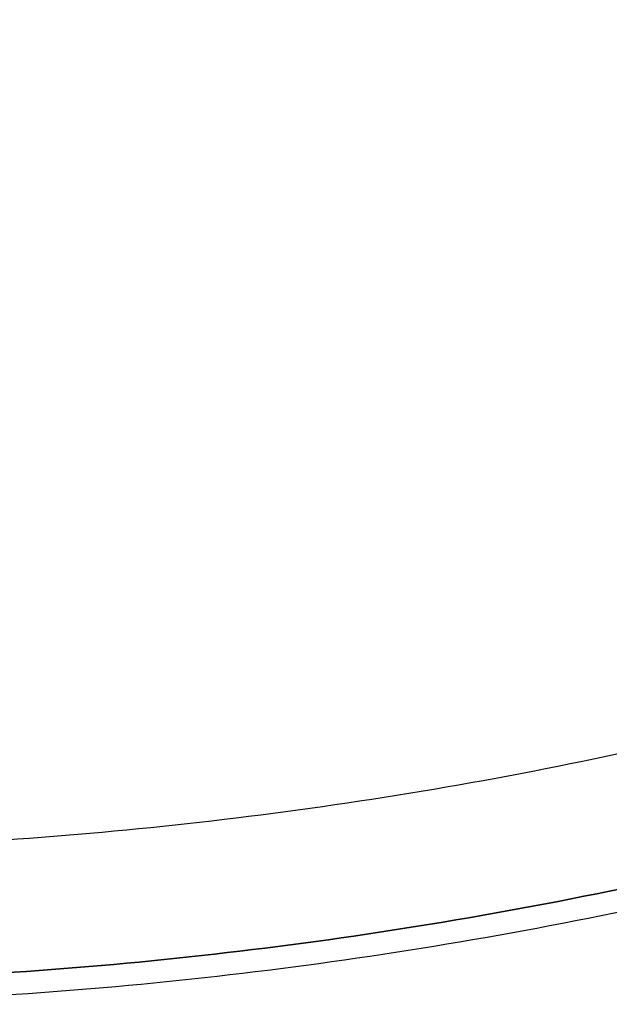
# Model space of a CAD drawing. Header units: millimetres. Extents: x -199 to 201, y -205 to 201.
# Tile 36 of 256: x 14 to 41, y -199 to -155. Entities that reach past the tile are written whole.
import ezdxf

# ---------------------------------------------------------------- set-up
doc = ezdxf.new("R2010")
doc.units = ezdxf.units.MM
doc.header["$MEASUREMENT"] = 0
doc.layers.add('Pidestall flowerpot', color=7, linetype='Continuous', true_color=0x25efff)

msp = doc.modelspace()

# ---------------------------------------------------------------- linework, layer by layer
at = {"layer": 'Pidestall flowerpot'}
for points, knots in [([(-199.175, 0.508, 501.979), (-199.175, -199.492, 501.979), (0.825, -199.492, 501.979), (200.825, -199.492, 501.979), (200.825, 0.508, 501.979)], [138.497787, 138.497787, 138.497787, 207.746681, 207.746681, 276.995574, 276.995574, 276.995574]), ([(-199.175, 0.508, 381.979), (-199.175, -199.492, 381.979), (0.825, -199.492, 381.979), (200.825, -199.492, 381.979), (200.825, 0.508, 381.979)], [138.497787, 138.497787, 138.497787, 207.746681, 207.746681, 276.995574, 276.995574, 276.995574]), ([(-199.175, 0.508, 501.979), (-199.175, -199.492, 501.979), (0.825, -199.492, 501.979), (200.825, -199.492, 501.979), (200.825, 0.508, 501.979)], [138.497787, 138.497787, 138.497787, 207.746681, 207.746681, 276.995574, 276.995574, 276.995574]), ([(-199.175, 0.508, 381.979), (-199.175, -199.492, 381.979), (0.825, -199.492, 381.979), (200.825, -199.492, 381.979), (200.825, 0.508, 381.979)], [138.497787, 138.497787, 138.497787, 207.746681, 207.746681, 276.995574, 276.995574, 276.995574]), ([(-199.175, 0.508, 348.979), (-199.175, -199.492, 348.979), (0.825, -199.492, 348.979), (200.825, -199.492, 348.979), (200.825, 0.508, 348.979)], [138.497787, 138.497787, 138.497787, 207.746681, 207.746681, 276.995574, 276.995574, 276.995574]), ([(199.825, 0.508, 501.979), (199.825, -198.492, 501.979), (0.825, -198.492, 501.979), (-198.175, -198.492, 501.979), (-198.175, 0.508, 501.979)], [-275.424778, -275.424778, -275.424778, -206.568583, -206.568583, -137.712389, -137.712389, -137.712389]), ([(199.825, 0.508, 501.979), (199.825, -198.492, 501.979), (0.825, -198.492, 501.979), (-198.175, -198.492, 501.979), (-198.175, 0.508, 501.979)], [-275.424778, -275.424778, -275.424778, -206.568583, -206.568583, -137.712389, -137.712389, -137.712389]), ([(199.825, 0.508, 381.979), (199.825, -198.492, 381.979), (0.825, -198.492, 381.979), (-198.175, -198.492, 381.979), (-198.175, 0.508, 381.979)], [-275.424778, -275.424778, -275.424778, -206.568579, -206.568579, -137.712381, -137.712381, -137.712381]), ([(199.825, 0.508, 381.979), (199.825, -198.492, 381.979), (0.825, -198.492, 381.979), (-198.175, -198.492, 381.979), (-198.175, 0.508, 381.979)], [-275.424778, -275.424778, -275.424778, -206.568579, -206.568579, -137.712381, -137.712381, -137.712381]), ([(-198.175, 0.508, 348.979), (-198.175, -198.492, 348.979), (0.825, -198.492, 348.979), (199.825, -198.492, 348.979), (199.825, 0.508, 348.979)], [137.712389, 137.712389, 137.712389, 206.568583, 206.568583, 275.424778, 275.424778, 275.424778]), ([(-192.175, 0.508, 341.979), (-192.175, -192.492, 341.979), (0.825, -192.492, 341.979), (193.825, -192.492, 341.979), (193.825, 0.508, 341.979)], [138.497787, 138.497787, 138.497787, 207.746681, 207.746681, 276.995574, 276.995574, 276.995574]), ([(-192.175, 0.508, 342.979), (-192.175, -192.492, 342.979), (0.825, -192.492, 342.979), (193.825, -192.492, 342.979), (193.825, 0.508, 342.979)], [137.712389, 137.712389, 137.712389, 206.568583, 206.568583, 275.424778, 275.424778, 275.424778])]:
    msp.add_rational_spline(points, [1, 0.707106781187, 1, 0.707106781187, 1], degree=2, knots=knots, dxfattribs=at)

doc.saveas('drawing.dxf')
